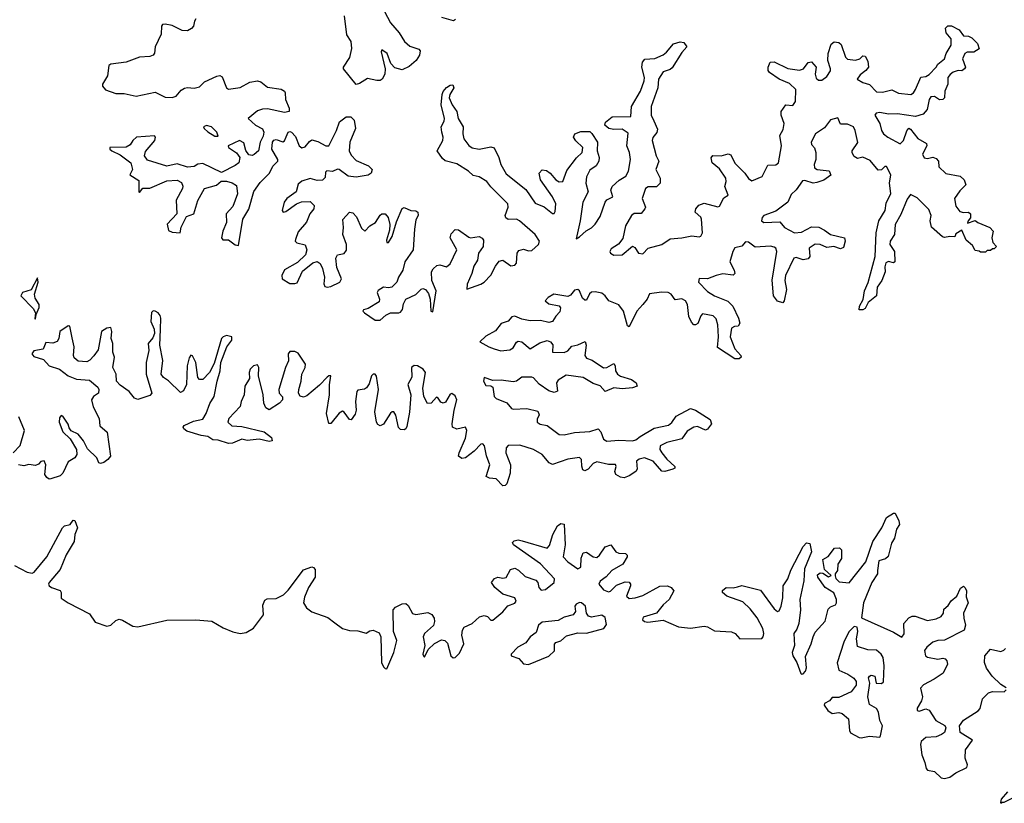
# Model space of a CAD drawing. Extents: x 2710666 to 2828562, y 857017 to 964538.
# Tile 121 of 138: x 2786632 to 2792405, y 877790 to 882384. Entities that reach past the tile are written whole.
import ezdxf

# ---------------------------------------------------------------- set-up
doc = ezdxf.new("R2010")
doc.units = 0

msp = doc.modelspace()

# ---------------------------------------------------------------- linework, layer by layer
at = {"layer": '0CON05XD'}
for points in [[(2788771.5, 882431.5), (2788805, 882366), (2788856.8, 882306.8), (2788888, 882255), (2788919.1, 882229.1), (2788971.2, 882211.2), (2788980.7, 882200.7), (2788976.7, 882175), (2788955.8, 882144.2), (2788915, 882108.8), (2788875, 882090), (2788831.7, 882101.7), (2788807.3, 882127.3), (2788786, 882185), (2788755, 882207.5), (2788752, 882195), (2788774, 882095), (2788773.3, 882065), (2788756.7, 882035), (2788745, 882026.7), (2788726.4, 882026.4), (2788671.7, 882038.3), (2788625, 882010), (2788603.9, 882003.9), (2788530, 882095), (2788530, 882105), (2788567.7, 882162.3), (2788579.2, 882215), (2788575.6, 882255), (2788550.5, 882295), (2788536.3, 882406.3)], [(2787665, 882388.6), (2787656, 882375), (2787650, 882345), (2787638.5, 882331.5), (2787615, 882319.2), (2787585, 882320.8), (2787525, 882350), (2787485, 882357.9), (2787468.8, 882355), (2787463.3, 882345), (2787461.7, 882298.3), (2787425.7, 882225), (2787422.7, 882187.3), (2787415, 882176.2), (2787395, 882168.6), (2787335, 882164.3), (2787255, 882134.2), (2787165, 882123.8), (2787153.8, 882115), (2787145.9, 882054.1), (2787116.2, 882005), (2787116.7, 881995), (2787135, 881973.3), (2787195, 881952), (2787245, 881952), (2787315, 881934.5), (2787425, 881959.4), (2787485, 881930), (2787525, 881927.8), (2787550, 881935), (2787579.3, 881970.7), (2787597.4, 881982.6), (2787615, 881987.1), (2787655, 881982.5), (2787685, 881990.8), (2787715, 882020), (2787787.1, 882052.9), (2787805, 882056.2), (2787818.3, 882048.3), (2787844.3, 881984.3), (2787856, 881976), (2787925, 881987.1), (2787981.7, 882018.3), (2788025, 882024.4), (2788045, 882019.2), (2788085, 881988.9), (2788165.6, 881975.6), (2788183.3, 881965), (2788188, 881955), (2788189.2, 881915), (2788211.2, 881865), (2788212.5, 881845), (2788185, 881840), (2788085, 881860.8), (2788055, 881858.6), (2788025, 881848.6), (2787971.2, 881805), (2788014.2, 881765), (2788054.5, 881744.5), (2788063.1, 881725), (2788060, 881700), (2788040.8, 881665), (2788032, 881615), (2788007, 881593), (2787995, 881588), (2787975, 881592.5), (2787957.1, 881617.1), (2787945, 881661.2), (2787920, 881675), (2787853.3, 881645), (2787855, 881633.8), (2787902.9, 881602.9), (2787922, 881575), (2787916, 881545), (2787895, 881529.2), (2787815, 881488.8), (2787705, 881540), (2787676.2, 881536.2), (2787655, 881523.3), (2787615, 881520), (2787555, 881538.8), (2787495, 881525.7), (2787380.4, 881560.4), (2787364.3, 881585), (2787368.3, 881611.7), (2787424.3, 881675), (2787428.6, 881695), (2787422.5, 881702.5), (2787316.7, 881695), (2787295, 881675.7), (2787279.3, 881650.7), (2787255, 881636.2), (2787160, 881635), (2787160, 881625), (2787172, 881615), (2787220.9, 881590.9), (2787283.1, 881545), (2787293.8, 881505), (2787277.5, 881475), (2787330.7, 881440.7), (2787330, 881375), (2787335, 881370), (2787353, 881397), (2787395, 881396.7), (2787495, 881440), (2787555, 881442.5), (2787579.4, 881429.4), (2787587.7, 881407.7), (2787586, 881395), (2787549.2, 881325), (2787552, 881245), (2787496.7, 881185), (2787505, 881147.5), (2787525, 881138), (2787572.5, 881135), (2787578.3, 881168.3), (2787610.5, 881229.5), (2787652.5, 881245), (2787677, 881323), (2787715.7, 881394.3), (2787785, 881414), (2787813.6, 881436.4), (2787845, 881436.2), (2787877.3, 881427.3), (2787902, 881412), (2787907.7, 881362.3), (2787881.1, 881288.9), (2787842.5, 881245), (2787843.6, 881195), (2787822.5, 881145), (2787814.5, 881104.5), (2787822.7, 881092.7), (2787855, 881093.3), (2787895, 881064.4), (2787915, 881060), (2787940, 881215), (2787975, 881273.3), (2788004.3, 881375.7), (2788041.1, 881428.9), (2788095.7, 881485), (2788115.8, 881525), (2788145.7, 881555), (2788145.7, 881565), (2788110.8, 881625), (2788114.1, 881665.9), (2788122.5, 881677.5), (2788135, 881681.2), (2788175, 881668.6), (2788185, 881674), (2788193.4, 881696.6), (2788205, 881723.8), (2788215, 881728), (2788225, 881724), (2788249.6, 881699.6), (2788270.6, 881645), (2788285, 881631.9), (2788305, 881637.5), (2788330.5, 881669.5), (2788345, 881678.6), (2788380, 881670), (2788427.5, 881645), (2788445, 881644.2), (2788490, 881735), (2788506.7, 881785), (2788545, 881813.8), (2788573.9, 881813.9), (2788593.3, 881795), (2788601.2, 881745), (2788567.1, 881665), (2788562.9, 881615), (2788575, 881588.8), (2788605, 881558), (2788677, 881527), (2788698.8, 881505), (2788692, 881485), (2788675, 881472), (2788605, 881460.6), (2788557.4, 881467.4), (2788505, 881505.5), (2788495, 881506.7), (2788465, 881492.9), (2788433.2, 881496.8), (2788425, 881490), (2788422.2, 881457.8), (2788406.6, 881443.4), (2788375, 881441.5), (2788335, 881452.2), (2788285, 881436.5), (2788265, 881420), (2788252.9, 881375), (2788197.5, 881335), (2788181.8, 881315), (2788170.6, 881265), (2788175.8, 881255.8), (2788191.2, 881258.8), (2788255.4, 881304.6), (2788283.4, 881316.6), (2788335, 881318.6), (2788357.5, 881295), (2788355.6, 881274.4), (2788332.9, 881245), (2788312.5, 881197.5), (2788265, 881140), (2788247.8, 881095), (2788247.5, 881085), (2788256.6, 881076.6), (2788305, 881063.8), (2788314.5, 881035), (2788308.1, 881005), (2788260.6, 880959.4), (2788185, 880916.7), (2788168, 880885), (2788171.2, 880865), (2788215, 880838.1), (2788245, 880836.5), (2788258.1, 880841.9), (2788289.5, 880910.5), (2788350.7, 880959.3), (2788375, 880965.5), (2788394, 880954), (2788406.5, 880925), (2788419.6, 880875), (2788414.6, 880835), (2788420.5, 880820.5), (2788435, 880815.5), (2788455, 880819.1), (2788509.4, 880845), (2788517.8, 880865), (2788491.1, 880931.1), (2788484.4, 880985), (2788494.5, 881005.5), (2788535, 881013.5), (2788548.3, 881031.7), (2788547.9, 881065), (2788525.5, 881125), (2788530, 881165)], [(2789186, 882385), (2789175, 882377.5), (2789106.6, 882396.6)], [(2788530, 881165), (2788526.8, 881213.2), (2788565, 881256.2), (2788585, 881252), (2788607.4, 881227.4), (2788635, 881161.2), (2788655, 881144), (2788684.5, 881175.5), (2788718.6, 881195), (2788745, 881238), (2788755, 881246), (2788775, 881245.8), (2788792.9, 881225), (2788802.6, 881182.6), (2788800.9, 881149.1), (2788781.9, 881091.9), (2788785, 881076.7), (2788795, 881078), (2788815, 881113.3), (2788841.2, 881198.8), (2788875, 881276.2), (2788885, 881282), (2788925, 881265.6), (2788953.8, 881263.8), (2788966.2, 881255), (2788968.8, 881235), (2788955, 881210), (2788946.7, 881155), (2788938.5, 881035), (2788890, 880965), (2788877.5, 880915), (2788852.1, 880875), (2788843.1, 880845), (2788813.3, 880816.7), (2788795, 880812.2), (2788765, 880815.4), (2788733.3, 880796.7), (2788728.1, 880785), (2788741.8, 880745), (2788739.5, 880730.5), (2788675, 880690.4), (2788647.5, 880682.5), (2788644.2, 880675), (2788652.9, 880665), (2788715, 880622.1), (2788745, 880622.7), (2788778.7, 880651.3), (2788805, 880664.5), (2788855, 880664.5), (2788865, 880669.4), (2788875.9, 880684.1), (2788882.1, 880717.9), (2788895.3, 880744.7), (2788955, 880771.9), (2788985, 880804.2), (2788995, 880807.5), (2789011.3, 880801.3), (2789028, 880778), (2789038.6, 880745), (2789042, 880675), (2789055, 880671.2), (2789073.5, 880795), (2789049.1, 880855), (2789046.2, 880905), (2789056.5, 880923.5), (2789077.6, 880942.4), (2789095, 880946.5), (2789135, 880934.4), (2789155, 880952), (2789195.5, 881035), (2789155.6, 881105), (2789162.2, 881127.8), (2789185, 881152.9), (2789205, 881152.5), (2789265, 881108.1), (2789275, 881104.5), (2789325, 881112.2), (2789342.8, 881102.8), (2789350.7, 881090.7), (2789349.1, 881055), (2789322.7, 881015), (2789315.4, 880974.6), (2789295, 880938.8), (2789282.1, 880895), (2789255, 880832.5), (2789253.8, 880805), (2789335, 880833.8), (2789355, 880845.6), (2789395, 880885.7), (2789420.9, 880939.1), (2789442.7, 880967.3), (2789465, 880973.5), (2789511.5, 880941.5), (2789535, 880944.6), (2789545, 880956.7), (2789549.1, 881015), (2789558.5, 881031.5), (2789585, 881039.5), (2789615, 881029.2), (2789635, 881030.8), (2789674.4, 881065), (2789680, 881085), (2789653.6, 881125), (2789561.9, 881205), (2789545, 881214.5), (2789495, 881212.5), (2789481.4, 881221.4), (2789477.5, 881235), (2789496.1, 881285), (2789494.5, 881305), (2789393.7, 881403.7), (2789370, 881435), (2789325, 881461.9), (2789290, 881470), (2789263.8, 881495), (2789195, 881539.4), (2789127.1, 881557.1), (2789110.7, 881570.7), (2789080, 881615), (2789112, 881675), (2789113.8, 881695), (2789106.2, 881725), (2789103.8, 881755), (2789121.4, 881788.6), (2789123.1, 881805), (2789102.5, 881885), (2789108, 881945), (2789115, 881963.3), (2789135, 881986.7), (2789155, 882000), (2789171.7, 882001.7), (2789177.5, 881985), (2789154.1, 881945.9), (2789150, 881925), (2789167.5, 881885), (2789195.4, 881845.4), (2789203.5, 881805), (2789231.5, 881755), (2789229.4, 881715), (2789236.7, 881685), (2789265, 881646), (2789285, 881632.5), (2789325, 881624), (2789395, 881637.5), (2789413, 881633), (2789441.2, 881575), (2789451.9, 881535), (2789485, 881481.1), (2789599.2, 881389.2), (2789655, 881308.5), (2789707.6, 881287.6), (2789755, 881248.1), (2789765, 881247.5), (2789771.4, 881258.6), (2789775.5, 881305), (2789755, 881345.7), (2789684.5, 881444.5), (2789677.1, 881485), (2789695, 881504.2), (2789719.7, 881499.7), (2789741.2, 881485), (2789775.6, 881445.6), (2789795, 881433.3), (2789816, 881435), (2789840.1, 881499.9), (2789896.6, 881573.4), (2789930.5, 881605), (2789933.3, 881635), (2789892.8, 881672.8), (2789878, 881695), (2789886.7, 881715), (2789922.3, 881727.7), (2789975, 881727.5), (2789987.3, 881717.3), (2790018.9, 881665), (2790018.2, 881615), (2790029.1, 881575), (2790027.8, 881555), (2790012.1, 881527.9), (2789975, 881501.4), (2789955, 881463.3), (2789951.5, 881425), (2789964.4, 881375), (2789934.4, 881314.4), (2789918.8, 881205), (2789895, 881100), (2789915, 881110), (2789953.5, 881146.5), (2789985, 881162.7), (2790005.6, 881185), (2790035, 881230), (2790065, 881314.2), (2790075, 881327.5), (2790109.4, 881345), (2790098.5, 881385), (2790104.7, 881405.3), (2790146, 881444), (2790185, 881467.1), (2790200.5, 881495), (2790212.9, 881565), (2790207.9, 881605), (2790191.5, 881645), (2790199.5, 881719.5), (2790165, 881742.2), (2790115, 881739.2), (2790085.8, 881745.8), (2790063.3, 881765), (2790066.4, 881783.6), (2790105.8, 881814.2), (2790215, 881816.7), (2790218.8, 881875), (2790272.5, 881965), (2790292.9, 882025), (2790295.4, 882045.4), (2790279.4, 882105), (2790284.3, 882135.7), (2790298, 882152), (2790355, 882155.6), (2790405, 882178.5), (2790425, 882192.9), (2790465, 882242.5), (2790505, 882253.3), (2790525, 882250), (2790543.3, 882225), (2790515, 882192), (2790458, 882102), (2790445, 882091.1), (2790405, 882078.6), (2790378.1, 882035), (2790373.6, 881985), (2790334.6, 881875), (2790334.6, 881825), (2790349.3, 881790.7), (2790372.1, 881742.1), (2790367.3, 881722.7), (2790345, 881694), (2790341.1, 881675), (2790364.4, 881585), (2790380, 881555), (2790362.5, 881505), (2790387.5, 881455), (2790387.8, 881425), (2790365, 881403.5), (2790316.3, 881403.7), (2790301.1, 881395), (2790280.9, 881335), (2790301.4, 881285), (2790297.5, 881275), (2790275, 881248.1), (2790235, 881247.3), (2790219.5, 881235), (2790184.6, 881175), (2790168.5, 881101.5), (2790143.1, 881066.9), (2790098.8, 881041.2), (2790092.5, 881025), (2790095.6, 881015), (2790115, 881003.1), (2790165, 881005.5), (2790225, 881055.7), (2790238.8, 881048.8), (2790259.2, 881015), (2790285, 881011.5), (2790316, 881045), (2790396, 881065), (2790445, 881098.9), (2790515, 881104), (2790573.6, 881116.4), (2790615, 881110.9), (2790625, 881115.7), (2790634.5, 881135), (2790630, 881215), (2790625.9, 881225.9), (2790593.1, 881255), (2790595.6, 881275), (2790614, 881296), (2790645, 881308.9), (2790725, 881286.9), (2790735, 881290), (2790761.1, 881338.9), (2790786.7, 881355), (2790766.9, 881405), (2790774.2, 881435), (2790771.9, 881455), (2790735, 881510), (2790692, 881545), (2790686.1, 881573.9), (2790695, 881586.7), (2790745, 881585.7), (2790785, 881596.9), (2790802.2, 881592.2), (2790825, 881542.9), (2790883.9, 881483.9), (2790905, 881452.5), (2790925, 881438.6), (2790985.5, 881464.5), (2791018.7, 881531.3), (2791065, 881533.6), (2791080.6, 881545), (2791098.2, 881645), (2791089.5, 881705), (2791109.2, 881740.8), (2791114.5, 881775), (2791095.7, 881825), (2791095.8, 881845), (2791123.3, 881885), (2791165, 881880), (2791180.6, 881905), (2791181.9, 881975), (2791145, 882009.4), (2791085, 882035.7), (2791028.8, 882075), (2791021.2, 882085), (2791020, 882105), (2791032.5, 882135), (2791055, 882136.2), (2791135, 882097.5), (2791205, 882087.1), (2791228, 882095), (2791255, 882133.8), (2791275, 882135.8), (2791301.4, 882105), (2791296.5, 882065), (2791301.5, 882041.5), (2791315, 882030), (2791335, 882030), (2791365, 882050.8), (2791385, 882083.3), (2791386.5, 882096.5), (2791370, 882145), (2791372, 882185), (2791390.5, 882239.5), (2791406.4, 882253.6), (2791435, 882250), (2791448.3, 882238.3), (2791473.1, 882165), (2791485, 882153.1), (2791532.9, 882147.1), (2791557.5, 882155), (2791575, 882172.5), (2791589.3, 882169.3), (2791605, 882140), (2791608.8, 882105), (2791594, 882085), (2791560.2, 882059.8), (2791542.5, 882035), (2791575, 882015.7), (2791615, 882002.9), (2791655, 881960), (2791691.1, 881958.9), (2791745, 881973.1), (2791785, 881953.6), (2791856.7, 881945), (2791871.9, 881955), (2791884.4, 881975), (2791915, 882046.7), (2791945, 882051.2), (2791965, 882063.3), (2792006.2, 882105), (2792016.1, 882123.9), (2792053.8, 882155), (2792063.8, 882185), (2792093.8, 882235), (2792092.5, 882272.5), (2792063.3, 882306.7), (2792060, 882335), (2792073, 882347), (2792095, 882347.5), (2792140, 882325), (2792165, 882290), (2792195, 882287.5), (2792215, 882277.5), (2792247.5, 882245), (2792257, 882213), (2792226.4, 882193.6), (2792186.4, 882193.6), (2792173.6, 882186.4), (2792160, 882155), (2792176.7, 882105), (2792172.5, 882095), (2792156.4, 882083.6), (2792135, 882086.7), (2792105, 882076.2), (2792087.3, 882062.7), (2792074.2, 882045), (2792072.9, 882005), (2792055.7, 881965), (2792053.8, 881925), (2792044.2, 881915.8), (2792025.9, 881914.1), (2791995, 881934), (2791975, 881930.8), (2791964.6, 881915.4), (2791953.6, 881856.4), (2791929.1, 881830.9), (2791885, 881817.1), (2791778.3, 881831.7), (2791725, 881830.6), (2791675, 881838.9), (2791653.8, 881835), (2791646.2, 881825), (2791675.5, 881775.5), (2791685.6, 881735), (2791697.1, 881715), (2791722, 881695), (2791795, 881656), (2791814, 881675), (2791832.5, 881732.5), (2791845, 881747.5), (2791855, 881742.5), (2791897, 881687), (2791948.8, 881658.8), (2791950, 881645), (2791926, 881595), (2791934.2, 881574.2), (2791955, 881570), (2791985, 881577.5), (2792005, 881570), (2792020, 881555), (2792021.7, 881521.7), (2792061.7, 881481.7), (2792147, 881467), (2792170, 881445), (2792180, 881415), (2792145, 881380), (2792113.6, 881336.4), (2792120.5, 881290.5), (2792145, 881260), (2792165, 881253.8), (2792195, 881256.2), (2792206.1, 881246.1), (2792207, 881223), (2792192.5, 881205), (2792190, 881190), (2792235, 881207.5), (2792250, 881195), (2792320, 881165), (2792340, 881145), (2792332.5, 881105), (2792338.3, 881078.3), (2792360, 881055), (2792345, 881040), (2792335, 881040), (2792325, 881030), (2792305, 881030), (2792295, 881020), (2792265, 881020), (2792257, 881027), (2792235, 881030), (2792219.3, 881059.3), (2792181.7, 881091.7), (2792155, 881150), (2792121.7, 881128.3), (2792115, 881110), (2792085, 881112.5), (2792055, 881106.7), (2792041.7, 881111.7), (2791978.3, 881168.3), (2791970, 881205), (2791976, 881235), (2791961.7, 881271.7), (2791895, 881340), (2791855, 881358.8), (2791835, 881331.2), (2791798.2, 881241.8), (2791765, 881183.3), (2791760.8, 881125), (2791735.8, 881085), (2791734.4, 881065)], [(2791734.4, 881065), (2791761.2, 881025), (2791762.5, 880965), (2791755, 880957.5), (2791725, 880966.2), (2791711.2, 880958.8), (2791704.2, 880935), (2791706.2, 880905), (2791686.7, 880855), (2791658.8, 880815), (2791655.7, 880764.3), (2791606.7, 880725), (2791589.3, 880690.7), (2791576.4, 880683.6), (2791553, 880683), (2791556.7, 880705), (2791577.5, 880742.5), (2791585.8, 880795), (2791607, 880843), (2791647.1, 880995), (2791652.9, 881135), (2791670, 881205), (2791706.7, 881265), (2791711.7, 881308.3), (2791738.9, 881365), (2791731.1, 881425), (2791740, 881475), (2791715, 881523.8), (2791705, 881523.8), (2791685, 881503.8), (2791665, 881502.5), (2791618.3, 881558.3), (2791575, 881576.9), (2791545, 881570.8), (2791525, 881580.8), (2791512.7, 881602.7), (2791513.1, 881615), (2791546, 881664), (2791530, 881735), (2791520, 881755), (2791485, 881770.9), (2791445, 881772), (2791428, 881808), (2791385, 881795.8), (2791350, 881750), (2791298.6, 881715), (2791272.5, 881665), (2791275, 881652), (2791292.7, 881632.7), (2791300, 881605), (2791299.1, 881565), (2791289.5, 881535), (2791292.2, 881515), (2791307.5, 881505), (2791377.1, 881497.1), (2791387.3, 881472.7), (2791346.3, 881443.7), (2791305, 881428.8), (2791285, 881426.2), (2791235, 881440.4), (2791221.3, 881438.7), (2791184, 881386), (2791155, 881359.2), (2791135.4, 881314.6), (2791065, 881262.2), (2790995, 881235.5), (2790984.4, 881225), (2790981.9, 881205), (2790995, 881195.7), (2791089.1, 881199.1), (2791116.2, 881165), (2791175, 881133.5), (2791215, 881138.9), (2791275, 881169.4), (2791316.8, 881166.8), (2791350.4, 881150.4), (2791385, 881124.5), (2791467.5, 881105), (2791471.2, 881085), (2791462.3, 881047.7), (2791445, 881040), (2791405, 881054.3), (2791365, 881048.6), (2791325, 881065.6), (2791295, 881067.5), (2791260.6, 881045), (2791264.1, 880995.9), (2791255, 880982), (2791225, 880975.8), (2791185, 880990.6), (2791170.8, 880985), (2791121.8, 880885), (2791117.5, 880855), (2791127.9, 880802.1), (2791114.1, 880735.9), (2791105.8, 880724.2), (2791075, 880734.2), (2791052, 880765), (2791043.6, 880856.4), (2791070.6, 881025), (2791065, 881043.8), (2791055, 881050.6), (2791035, 881055.5), (2790945, 881051.1), (2790905, 881080), (2790887.7, 881082.3), (2790865, 881055.7), (2790825, 881045.7), (2790812.7, 881025), (2790795.5, 880965), (2790821.5, 880915), (2790824.2, 880895), (2790814.3, 880885.7), (2790755, 880893.6), (2790715, 880884.6), (2790665, 880864.6), (2790615, 880866.4), (2790611.1, 880845), (2790665, 880791.2), (2790705, 880764.5), (2790783.6, 880733.6), (2790813.5, 880703.5), (2790846.9, 880635), (2790854, 880605), (2790845, 880586.7), (2790822.5, 880585), (2790805.5, 880574.5), (2790797.9, 880525), (2790824.5, 880454.5), (2790860, 880415), (2790862.5, 880405), (2790850, 880395), (2790825, 880396.2), (2790722.5, 880462.5), (2790728.2, 880525), (2790724.5, 880595), (2790715, 880630), (2790698.5, 880648.5), (2790635, 880659.4), (2790625, 880648), (2790607.4, 880602.6), (2790595, 880594.2), (2790585, 880595.8), (2790570.6, 880610.6), (2790554.6, 880644.6), (2790547.7, 880715), (2790536.5, 880735), (2790515, 880747.1), (2790475, 880742.2), (2790451.4, 880775), (2790434.5, 880784.5), (2790395, 880787.3), (2790325, 880776.7), (2790311.2, 880745), (2790286.4, 880713.7), (2790249.6, 880675), (2790205, 880582.5), (2790195, 880590), (2790171.1, 880675), (2790145, 880713.1), (2790085.2, 880735.2), (2790064.5, 880765), (2790045, 880780.4), (2790005, 880788.1), (2789984.2, 880785.8), (2789973, 880777), (2789955, 880740), (2789945, 880740), (2789931.3, 880751.3), (2789913.8, 880793.8), (2789905, 880802.2), (2789885, 880798.5), (2789860.4, 880769.6), (2789845, 880761.9), (2789763.8, 880775), (2789730.6, 880755), (2789713.6, 880735), (2789735, 880717.8), (2789795, 880707.1), (2789801.9, 880695), (2789799.3, 880670.7), (2789774.4, 880645), (2789756, 880614), (2789735, 880609.1), (2789685, 880620.4), (2789625, 880617.7), (2789575, 880628.2), (2789535.3, 880645.3), (2789517.5, 880642.5), (2789495, 880616.2), (2789455, 880601.8), (2789421.2, 880558.8), (2789365, 880528.2), (2789330, 880495), (2789382, 880465), (2789413.8, 880455), (2789453.3, 880443.3), (2789505, 880448.8), (2789525, 880460.6), (2789545, 880494.2), (2789555, 880500), (2789575, 880494.5), (2789625, 880454.5), (2789680.5, 880489.5), (2789725, 880502.2), (2789744.5, 880494.5), (2789757.8, 880477.8), (2789755, 880434), (2789825, 880432.9), (2789845, 880442.9), (2789869.3, 880470.7), (2789905, 880477.8), (2789948, 880498), (2789954, 880475), (2789945.7, 880415), (2789955, 880400), (2789988.4, 880388.4), (2790055, 880342.9), (2790075, 880345.6), (2790115, 880368.8), (2790124, 880355), (2790125.6, 880325), (2790136.4, 880306.4), (2790154.6, 880294.6), (2790218.8, 880275), (2790246.2, 880255), (2790252.5, 880235), (2790225, 880226), (2790165, 880219.4), (2790115, 880225.5), (2790065, 880203.8), (2790035, 880237.8), (2789995, 880251.1), (2789935.3, 880285.3), (2789835, 880299.1), (2789789.2, 880270.8), (2789780, 880255), (2789784.2, 880205.8), (2789765, 880197.5), (2789735, 880208.9), (2789677.2, 880247.2), (2789645, 880284.3), (2789635, 880287.9), (2789575, 880287.3), (2789545, 880264.3), (2789525, 880260), (2789455, 880270), (2789405, 880268.1), (2789354.3, 880285.7), (2789351.9, 880265), (2789365, 880240), (2789395, 880237.5), (2789405, 880230), (2789414.3, 880175), (2789425, 880162.2), (2789487.3, 880137.3), (2789514.7, 880104.7), (2789525, 880100.5), (2789605, 880103.8), (2789668.8, 880088.8), (2789677, 880067), (2789665, 880042.5), (2789665.8, 880025), (2789682.8, 880012.8), (2789725, 880004.5), (2789795, 879951.2), (2789825, 879949.6), (2789885, 879964.6), (2789975, 879969.2), (2790024.3, 879984.3), (2790038.2, 879968.2), (2790054.7, 879924.7), (2790075, 879912.9), (2790145, 879919.1), (2790225, 879915.6), (2790245, 879921.1), (2790269.1, 879940.9), (2790351.1, 879988.9), (2790435, 880007.1), (2790455, 880022), (2790480.9, 880059.1), (2790565, 880103.8), (2790594.2, 880094.2), (2790679.5, 880039.5), (2790687.5, 880015), (2790665, 879982.5), (2790652.5, 879977.5), (2790605, 879998), (2790585, 879995.8), (2790545, 879972), (2790514.2, 879925.8), (2790426.7, 879905), (2790387.5, 879885), (2790384.3, 879865), (2790397.1, 879845), (2790427, 879807), (2790473.3, 879765), (2790472.5, 879755), (2790462, 879748), (2790415, 879734.2), (2790397, 879737), (2790345.3, 879795.3), (2790295, 879814.5), (2790263.2, 879806.8), (2790248.6, 879795), (2790251.4, 879748.6), (2790244.4, 879735.6), (2790205, 879710), (2790175, 879698.6), (2790155, 879701.4), (2790127.8, 879717.8), (2790121.4, 879735), (2790128.6, 879765), (2790125, 879775.8), (2790085, 879776.2), (2790015, 879791.8), (2789995, 879781.1), (2789965, 879748.1), (2789945, 879739.2), (2789934.5, 879744.5), (2789927.1, 879767.1), (2789925.4, 879805), (2789915, 879817.3), (2789845, 879806.8), (2789755, 879776.2), (2789736.9, 879786.9), (2789695.2, 879835.2), (2789645, 879863.2), (2789565, 879889.6), (2789495, 879886.7), (2789485, 879873.3), (2789481.8, 879845), (2789509.5, 879775), (2789507.3, 879725), (2789487.5, 879662.5), (2789477.5, 879652.5), (2789465, 879651.2), (2789425, 879692.9), (2789385.7, 879695.7), (2789367.5, 879705), (2789388.8, 879775), (2789367.8, 879827.8), (2789357.3, 879885), (2789347.1, 879897.1), (2789335, 879894.4), (2789295.9, 879854.1), (2789245, 879815.6), (2789225, 879810.8), (2789204.3, 879824.3), (2789207.5, 879845), (2789245, 879930), (2789253.1, 879975), (2789245, 879995.7), (2789195, 879983.1), (2789170, 879995), (2789166.5, 880015), (2789178.9, 880095), (2789194.5, 880155), (2789185, 880179.2), (2789165, 880192.9), (2789155, 880189.2), (2789127.8, 880142.2), (2789115, 880135.7), (2789101.7, 880141.7), (2789085, 880166), (2789075, 880170), (2789045, 880135.8), (2789023.6, 880133.6), (2789001.8, 880175), (2788995.4, 880224.6), (2789010.5, 880315), (2788997.1, 880335), (2788965, 880355.5), (2788945, 880356.5), (2788928, 880345), (2788930.9, 880289.1), (2788907.5, 880245), (2788924.6, 880185), (2788916.6, 880083.4), (2788901.8, 879998.2), (2788895.4, 879984.6), (2788885, 879979.2), (2788865, 879980.8), (2788852.7, 879992.7), (2788836.8, 880065), (2788825, 880085.6), (2788815, 880085.6), (2788805, 880076.7), (2788765, 880011.9), (2788745, 880003.5), (2788730.8, 880010.8), (2788722.9, 880025), (2788713.1, 880085), (2788734.6, 880215), (2788723.2, 880293.2), (2788715, 880305.6), (2788705, 880305.7), (2788695, 880296.2), (2788680.1, 880249.9), (2788664.7, 880225.3), (2788652.9, 880217.1), (2788615, 880212.5), (2788608.2, 880205), (2788600.9, 880145), (2788605.3, 880094.7), (2788598.3, 880071.7), (2788575, 880038), (2788565, 880040.8), (2788535, 880082.9), (2788525, 880088.2), (2788505, 880077.8), (2788455, 880016.2), (2788445, 880016.7), (2788430.8, 880075), (2788448.2, 880185), (2788447.7, 880242.3), (2788456.9, 880296.9), (2788445, 880296.9), (2788435, 880288.9), (2788389.5, 880240.5), (2788315, 880179.1), (2788295, 880171.2), (2788276.7, 880176.7), (2788266.9, 880195), (2788267.5, 880215), (2788282.7, 880265), (2788285.3, 880305), (2788304.5, 880345), (2788307.1, 880365), (2788265, 880427.9), (2788245, 880437.8), (2788215, 880439.1), (2788206.4, 880425), (2788207, 880383), (2788189.6, 880345), (2788150.8, 880215), (2788153.8, 880195), (2788172, 880172), (2788173.1, 880155), (2788155, 880135.5), (2788095, 880096.7), (2788075, 880108.1), (2788063.1, 880135), (2788059.6, 880185), (2788031.1, 880295), (2788033.3, 880345), (2788025, 880360.8), (2788002.9, 880355), (2787982.3, 880335), (2787977.1, 880315), (2787979.4, 880280.6), (2787951.6, 880235), (2787948.7, 880185), (2787930, 880145), (2787924.6, 880115.4), (2787857.7, 880045), (2787851.3, 880025), (2787875, 880002.8), (2787935, 879999.3), (2788065, 879968.5), (2788108, 879935), (2788112.5, 879915), (2788095, 879910.8), (2788035, 879924.6), (2787965, 879917.5), (2787934.6, 879924.6), (2787879.4, 879900.6), (2787855, 879899.3), (2787795, 879918.5), (2787765, 879920.9), (2787735, 879940), (2787695, 879946.1), (2787611.8, 879971.8), (2787593.3, 879985), (2787590, 879995), (2787596.7, 880005), (2787650.3, 880029.7), (2787705, 880042.9), (2787725.7, 880074.3)], [(2787795, 881700), (2787786.9, 881725), (2787755.8, 881755), (2787726, 881764), (2787710, 881755), (2787712.5, 881745), (2787735, 881725.7), (2787775, 881700), (2787795, 881700)], [(2786725, 880630), (2786727.5, 880655), (2786745.8, 880695.8), (2786745.7, 880715), (2786721.9, 880751.9), (2786717.5, 880775), (2786740, 880845), (2786735, 880870), (2786699.5, 880800.5), (2786647.5, 880785), (2786638.8, 880765), (2786710.6, 880690.6), (2786723.8, 880665), (2786720, 880630), (2786725, 880630)], [(2787725.7, 880074.3), (2787746.4, 880133.6), (2787771.8, 880175), (2787788.8, 880265), (2787807.2, 880325), (2787810.4, 880375), (2787846.8, 880465), (2787874.5, 880505), (2787875.6, 880525), (2787845, 880532.3), (2787824.7, 880525.3), (2787815.6, 880515), (2787772.4, 880367.6), (2787744.5, 880315.5), (2787705, 880274), (2787685, 880273.8), (2787676.4, 880286.4), (2787663.8, 880375), (2787645, 880414), (2787635, 880418), (2787625, 880401.2), (2787613.3, 880355), (2787610, 880245), (2787591.7, 880208.3), (2787575, 880198.1), (2787505, 880266.4), (2787475, 880285.5), (2787461.2, 880305), (2787470, 880385), (2787453.1, 880475), (2787456.8, 880566.8), (2787460, 880635), (2787455, 880650), (2787444, 880665), (2787425, 880675.5), (2787413.4, 880676.6), (2787405, 880667.5), (2787400.5, 880615), (2787419.2, 880569.2), (2787421.2, 880545), (2787411.4, 880518.6), (2787384.6, 880485), (2787388.5, 880445), (2787372.5, 880375), (2787372.8, 880305), (2787406.5, 880195), (2787395, 880181.2), (2787325, 880156.9), (2787304.7, 880164.7), (2787273.3, 880205), (2787220.6, 880240.6), (2787200, 880265), (2787197.9, 880305), (2787177.3, 880345), (2787186.9, 880405), (2787177.5, 880435), (2787177.5, 880485), (2787167.3, 880515), (2787172.7, 880555), (2787165, 880580), (2787142, 880575), (2787111.1, 880555), (2787090.7, 880449.3), (2787066.9, 880413.1), (2787042.9, 880387.1), (2787025, 880377.7), (2786975, 880382.7), (2786951.1, 880401.1), (2786946.9, 880415), (2786950.7, 880465), (2786939.3, 880519.3), (2786925, 880587.5), (2786915, 880588.8), (2786867.1, 880555), (2786861.5, 880515), (2786851.8, 880498.2), (2786825, 880487.7), (2786785, 880492), (2786768.2, 880451.8), (2786715, 880442.5), (2786703.3, 880425), (2786715, 880410), (2786770.8, 880390.8), (2786804.2, 880355), (2786864.1, 880334.1), (2786915.8, 880295), (2786965, 880277.3), (2787040, 880270), (2787089.2, 880229.2), (2787095.6, 880215), (2787092.9, 880195), (2787064.3, 880175), (2787052.7, 880155), (2787063.2, 880115), (2787098.5, 880045), (2787102.3, 880002.3), (2787144.5, 879965), (2787164.2, 879825.8), (2787148.8, 879805), (2787125, 879788), (2787105, 879782), (2787096, 879786), (2787084, 879815), (2787028.9, 879868.9), (2787005.7, 879915), (2786975, 879954), (2786934.2, 879974.2), (2786921.9, 879991.9), (2786915, 880013.3), (2786885, 880060), (2786875, 880063.3), (2786865, 880050), (2786862.5, 880025), (2786885, 879966.7), (2786927.5, 879927.5), (2786964, 879865), (2786967.5, 879835), (2786954.3, 879815.7), (2786915, 879791.2), (2786884.3, 879725.7), (2786869.4, 879710.6), (2786815, 879691.2), (2786805, 879690), (2786790.5, 879700.5), (2786778.3, 879718.3), (2786785.6, 879775), (2786775, 879797.1), (2786755, 879793.8), (2786742.3, 879777.7), (2786725, 879770), (2786685, 879776.2), (2786655, 879767.5), (2786623.9, 879773.9)], [(2786592.5, 879845), (2786635, 879887.5), (2786659.2, 879975), (2786625.6, 880055)], [(2786602, 879185), (2786675, 879144.3), (2786705, 879138.6), (2786717.1, 879145), (2786790.6, 879235), (2786883.3, 879405), (2786895, 879416.7), (2786927.5, 879425), (2786945, 879450), (2786955, 879447.5), (2786970, 879405), (2786954, 879365), (2786951.2, 879325), (2786905, 879246.7), (2786869.2, 879160.8), (2786803.6, 879085), (2786800, 879075), (2786804.6, 879065), (2786817.8, 879055), (2786868.2, 879038.2), (2786874.7, 879025), (2786875, 878992.7), (2786915, 878965.9), (2787041.1, 878901.1), (2787075, 878852.5), (2787141.7, 878828.3), (2787165, 878833.8), (2787195, 878861.2), (2787215, 878868.8), (2787235, 878863.3), (2787295, 878827.5), (2787325, 878824.5), (2787495, 878863.3), (2787665, 878864.7), (2787757.6, 878857.6), (2787825, 878817.9), (2787882, 878795), (2787924.4, 878785.6), (2787959.3, 878790.7), (2788003, 878817), (2788060.8, 878895), (2788057.7, 878952.3), (2788068.3, 878981.7), (2788082.3, 878987.7), (2788135, 878990.8), (2788177.6, 879012.4), (2788205, 879040), (2788295, 879158.8), (2788345, 879176.2), (2788355, 879173.3), (2788365, 879160), (2788364.2, 879115), (2788324.4, 879055), (2788302, 878998), (2788295.7, 878965), (2788314, 878935), (2788345, 878912), (2788439.1, 878879.1), (2788478.9, 878848.9), (2788525, 878814.7), (2788565, 878802.5), (2788615, 878801.4), (2788662.7, 878787.3), (2788685, 878801.4), (2788705, 878805.6), (2788738.6, 878788.6), (2788750, 878765), (2788752.7, 878615), (2788765, 878590.8), (2788775, 878580), (2788785, 878578.8), (2788825, 878673.8), (2788843.3, 878745), (2788822.9, 878797.1), (2788820.8, 878925), (2788835, 878940), (2788875, 878959.2), (2788895, 878962), (2788909.7, 878949.7), (2788935, 878902), (2788955, 878897.1), (2789025, 878908.1), (2789047.8, 878897.8), (2789061.9, 878875), (2789064.4, 878855), (2789057.8, 878832.2), (2789005.8, 878785), (2788996.9, 878765), (2789008.1, 878715), (2788994.5, 878665), (2789000.7, 878650.7), (2789005, 878647.5), (2789027.6, 878692.4), (2789063.1, 878726.9), (2789105, 878747.8), (2789123.6, 878743.6), (2789139.2, 878729.2), (2789160, 878655), (2789173.4, 878643.4), (2789185, 878644.3), (2789209.7, 878670.3), (2789235.5, 878725), (2789224.4, 878775), (2789228.9, 878805), (2789238.3, 878821.7), (2789285, 878844.3), (2789327.6, 878882.4), (2789355, 878891.2), (2789375, 878885.6), (2789395, 878864.3), (2789405, 878863.1), (2789465, 878912.5), (2789493.2, 878946.8), (2789535, 878963.5), (2789543.3, 878975), (2789535, 878995.5), (2789465.3, 879015.3), (2789417.1, 879055), (2789398, 879085), (2789415, 879107.1), (2789435, 879115.6), (2789465, 879110), (2789485, 879114.4), (2789510.2, 879159.8), (2789535, 879167.5), (2789556.7, 879156.7), (2789595, 879120), (2789658.9, 879098.9), (2789669.1, 879085), (2789675.6, 879055), (2789690.2, 879040.2), (2789715, 879042.7), (2789765.6, 879085), (2789766.5, 879105), (2789685, 879193.5), (2789526.7, 879305), (2789521.2, 879318.8), (2789530.5, 879329.5), (2789555, 879333.8), (2789578.8, 879328.8), (2789725, 879285.6), (2789738.7, 879301.3), (2789757.5, 879365), (2789785, 879416.2), (2789805, 879430.8), (2789825, 879426.2), (2789830, 879305), (2789818.5, 879235), (2789845.6, 879205), (2789905, 879164.6), (2789922.2, 879175), (2789923.7, 879226.3), (2789935, 879258.8), (2789955, 879261.9), (2789995, 879234.4), (2790015, 879231.9), (2790031.4, 879245), (2790065, 879294), (2790097.5, 879305), (2790126.2, 879265), (2790145, 879257.1), (2790184, 879254), (2790193.3, 879245), (2790193.8, 879235), (2790167.6, 879192.4), (2790104.2, 879155), (2790071.4, 879118.6), (2790035, 879091.4), (2790028.1, 879075), (2790055, 879042.2), (2790085, 879028.9), (2790096.7, 879033.3), (2790131.5, 879068.5), (2790182.1, 879087.9), (2790205, 879086), (2790213.8, 879075), (2790212.5, 879065), (2790189.4, 879005), (2790205, 878991.1), (2790240, 878995), (2790285, 879008.1), (2790385, 879063.3), (2790430, 879065), (2790452.5, 879055), (2790466.7, 879035), (2790440, 878985), (2790405, 878953.3), (2790365, 878903.8), (2790288.3, 878881.7), (2790283.8, 878865), (2790295, 878856.2), (2790315, 878852.7), (2790405, 878864.2), (2790495, 878823.7), (2790565, 878816.1), (2790645, 878828.2), (2790665, 878823.9), (2790705, 878801.1), (2790805, 878795.4), (2790826.3, 878786.3), (2790855, 878754.1), (2790983, 878757), (2790991.4, 878765), (2790994.4, 878785), (2790988.5, 878815), (2790955, 878878), (2790915, 878930.8), (2790871.3, 878971.3), (2790777.5, 879005), (2790752.5, 879025), (2790751.7, 879038.3), (2790774.1, 879055.9), (2790815, 879052.5), (2790841.4, 879058.6), (2790865, 879066.2), (2790975, 879040), (2791055, 878929.2), (2791074.5, 878914.5), (2791085, 878918), (2791096.5, 878945), (2791105.5, 878995), (2791108, 879065), (2791135.7, 879105), (2791154.1, 879155.9), (2791226.2, 879295), (2791245, 879316.7), (2791265, 879312.5), (2791273.8, 879265), (2791234.2, 879165), (2791230, 879095), (2791206.7, 878985), (2791209.4, 878925), (2791199.2, 878845), (2791188.6, 878811.4), (2791170, 878785), (2791173.8, 878715), (2791161.2, 878675), (2791164.2, 878654.2), (2791188, 878615), (2791211.9, 878551.9), (2791215, 878546.7), (2791225, 878548.8), (2791239.2, 878565), (2791244.2, 878585), (2791239.4, 878650.6), (2791272.5, 878725), (2791283.8, 878766.2), (2791295, 878792.5), (2791355, 878857.5), (2791371.7, 878928.3), (2791385, 878941.2), (2791415, 878954), (2791420.8, 878965), (2791422, 878985), (2791405, 879023.3), (2791354.5, 879054.5), (2791311.2, 879115), (2791310.5, 879129.5), (2791325, 879141.2), (2791340, 879140), (2791375, 879117.5), (2791390, 879125), (2791351.2, 879161.2), (2791341.7, 879218.3), (2791373, 879237), (2791410, 879285), (2791438.3, 879288.3), (2791450, 879275), (2791450, 879225), (2791428.3, 879191.7), (2791427.5, 879155), (2791412.5, 879135), (2791413, 879123), (2791417.5, 879107.5), (2791437.5, 879087.5), (2791495, 879083.3), (2791592.5, 879205), (2791633.3, 879325), (2791686.7, 879405), (2791713.3, 879465), (2791755, 879490), (2791765, 879490), (2791786.7, 879445), (2791790, 879425), (2791772.6, 879397.4), (2791761.4, 879345), (2791744.3, 879315), (2791723.4, 879236.6), (2791707.6, 879222.4), (2791668.5, 879211.5), (2791662.2, 879155)], [(2791662.2, 879155), (2791660.6, 879135), (2791629.1, 879085), (2791580, 878965), (2791567.5, 878877.5), (2791755, 878793.8), (2791805, 878763.3), (2791817, 878783), (2791815.9, 878844.1), (2791845, 878877.5), (2791865, 878887.5), (2791883, 878887), (2791955, 878861.4), (2792005, 878871.4), (2792035, 878884.3), (2792048, 878905), (2792051.2, 878928.8), (2792075, 878950), (2792093, 878977), (2792126.7, 879005), (2792148.3, 879051.7), (2792165, 879062.5), (2792175, 879052.5), (2792183.3, 879035), (2792180.7, 879000.7), (2792193.3, 878965), (2792166.2, 878905), (2792166.7, 878875), (2792176.7, 878835), (2792170, 878805), (2792055, 878746), (2792015, 878744.2), (2791986.7, 878735), (2791950, 878705), (2791936.7, 878685), (2791943.3, 878655), (2791955, 878646.7), (2792015, 878634.2), (2792045, 878641.2), (2792057.7, 878637.7), (2792068.8, 878625), (2792072, 878605), (2792046.8, 878553.2), (2791993.2, 878516.8), (2791931.2, 878485), (2791914.2, 878465), (2791925.9, 878414.1), (2791920, 878390), (2791895, 878347.5), (2791893.9, 878333.9), (2791905, 878330), (2791945, 878343.8), (2791965, 878336.7), (2792004, 878275), (2792055.6, 878245.6), (2792061.7, 878231.7), (2792054.2, 878205.8), (2792036.9, 878193.1), (2792005, 878179.4), (2791945, 878175.6), (2791918.3, 878151.7), (2791914.4, 878135), (2791921.4, 878075), (2791939.7, 878029.7), (2791946, 877995), (2791955, 877984), (2791995, 877975.8), (2792035, 877939.2), (2792054.6, 877934.6), (2792085, 877943.3), (2792120.4, 877969.6), (2792185, 878000), (2792190, 878015), (2792175.5, 878055.5), (2792177.5, 878102.5), (2792219.3, 878159.3), (2792146, 878205), (2792142.9, 878245), (2792165, 878277.5), (2792252.5, 878332.5), (2792263.3, 878345), (2792277.3, 878402.7), (2792312.7, 878437.3), (2792335, 878446), (2792405, 878443.8), (2792416.2, 878455)], [(2789615, 878604.5), (2789735, 878652.9), (2789766.8, 878683.2), (2789768, 878722), (2789775, 878733.3), (2789805, 878742.5), (2789838.4, 878771.6), (2789905, 878790.3), (2789955, 878788), (2790057.5, 878815), (2790072.2, 878837.8), (2790065, 878878.6), (2790045, 878892.9), (2789985, 878882.1), (2789967, 878887), (2789955.5, 878905), (2789950, 878945), (2789926, 878965), (2789915, 878966.7), (2789895, 878956.7), (2789886.9, 878945), (2789891.1, 878915), (2789876, 878894), (2789825, 878880.4), (2789789.1, 878860.9), (2789695, 878851.1), (2789674.5, 878835), (2789659.1, 878790.9), (2789625, 878766.5), (2789598.8, 878731.2), (2789552.9, 878705), (2789513.8, 878665), (2789512.5, 878655), (2789559.2, 878639.2), (2789585, 878607.1), (2789615, 878604.5)], [(2791565, 878174.5), (2791615, 878184.2), (2791675, 878177.5), (2791680, 878185), (2791691.2, 878245), (2791675.9, 878275.9), (2791668, 878325), (2791655, 878346.2), (2791615, 878370), (2791603.8, 878415), (2791616.7, 878495), (2791608.8, 878525), (2791614, 878536), (2791625, 878541.2), (2791646.7, 878535), (2791654, 878494), (2791685, 878492.5), (2791697.1, 878502.9), (2791700, 878595), (2791694, 878645), (2791683.8, 878665), (2791655, 878687.5), (2791605, 878690), (2791545, 878710), (2791537.5, 878755), (2791546.4, 878796.4), (2791543, 878823), (2791525, 878826.7), (2791492.5, 878795), (2791464.3, 878735), (2791424.4, 878614.4), (2791435, 878570), (2791487, 878547), (2791523, 878523), (2791536, 878505), (2791537, 878483), (2791506.6, 878443.4), (2791435, 878410), (2791395, 878410), (2791379.4, 878390.6), (2791350, 878375), (2791348.8, 878365), (2791370.8, 878335), (2791395, 878316), (2791435, 878322), (2791455, 878316), (2791492, 878285), (2791496.4, 878216.4), (2791502.4, 878202.4), (2791553.3, 878175), (2791565, 878174.5)], [(2792415, 878467.5), (2792385, 878486.2), (2792334.4, 878534.4), (2792301.3, 878581.3), (2792288.6, 878615), (2792291.2, 878655), (2792325, 878693.8), (2792385, 878680), (2792402.3, 878687.7), (2792411.7, 878698.3)], [(2792423.6, 877856.4), (2792387.5, 877815), (2792382.5, 877795), (2792385, 877790), (2792392.5, 877797.5), (2792405, 877797.5), (2792455, 877822.5)]]:
    msp.add_lwpolyline(points, dxfattribs=at)

doc.saveas('drawing.dxf')
